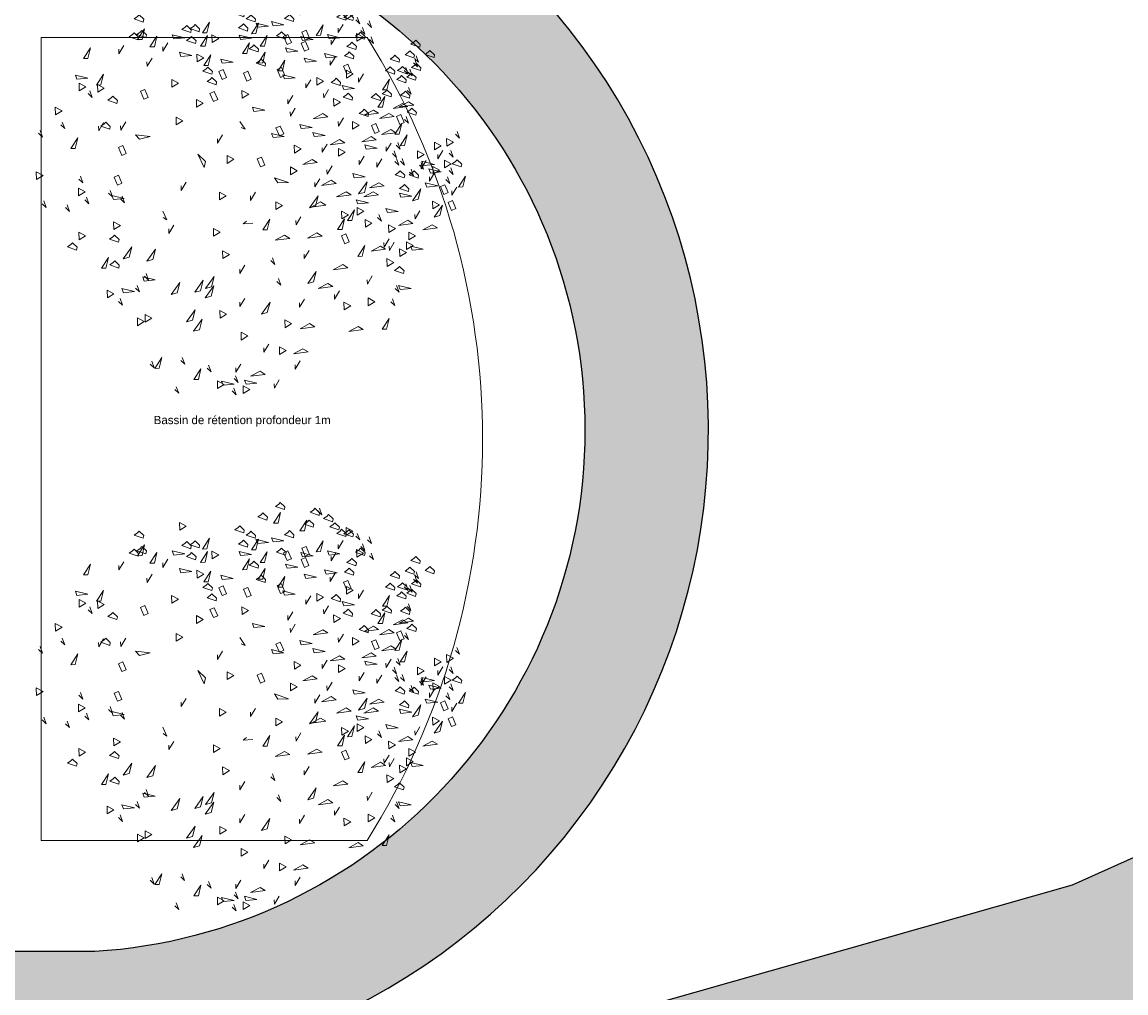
# Model space of a CAD drawing. Header units: centimetres. Extents: x 100159 to 225226, y -81380 to -23241.
# Tile 238 of 256: x 202751 to 205423, y -51809 to -49458. Entities that reach past the tile are written whole.
import ezdxf

# ---------------------------------------------------------------- set-up
doc = ezdxf.new("R2010")
doc.units = ezdxf.units.CM
doc.layers.get('0').update_dxf_attribs({"lineweight": 5})
doc.layers.add('10', color=252, linetype='Continuous', lineweight=5)
doc.layers.add('24', color=7, linetype='Continuous', lineweight=15, true_color=0x99ad58)
doc.layers.add('DDL- PAYSAGE HACHURES', color=7, linetype='Continuous', lineweight=15, true_color=0x99ad58)
for name, color, linetype in [('36', 7, 'Continuous'), ('A-Mar-P-TR-Revêtement sportif', 7, 'Continuous'), ('A-Mar-P-TX-légende', 7, 'Continuous')]:
    doc.layers.add(name, color=color, linetype=linetype)
doc.layers.add('A-Mar-P-TR-esv-massifs', color=7, linetype='Continuous', true_color=0x99ad58)
doc.styles.get("Standard").update_dxf_attribs({"font": 'arial.ttf'})

# ---------------------------------------------------------------- blocks, each defined once
blk = doc.blocks.new('Z$W@#1095')
for points in [[(3.306568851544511, 7.711600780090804), (3.214246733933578, 7.615600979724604), (3.24525339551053, 7.715110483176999)], [(3.632965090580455, 7.407151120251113), (3.540642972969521, 7.311151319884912), (3.571649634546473, 7.410660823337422)], [(4.395562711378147, 7.200721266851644), (4.303240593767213, 7.104721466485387), (4.334247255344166, 7.204230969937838)], [(2.136917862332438, 7.06232710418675), (2.044595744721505, 6.966327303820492), (2.075602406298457, 7.065836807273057)], [(5.340785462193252, 7.057835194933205), (5.266807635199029, 7.019026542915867), (5.447745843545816, 7.003886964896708)], [(3.864308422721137, 6.754960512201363), (3.790330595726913, 6.716151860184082), (3.971268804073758, 6.701012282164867)], [(2.267945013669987, 6.631603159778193), (2.175622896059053, 6.535603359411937), (2.206629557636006, 6.635112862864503)], [(2.863155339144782, 6.645836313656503), (2.770833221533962, 6.549836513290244), (2.801839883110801, 6.649346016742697)], [(2.560535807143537, 6.368878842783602), (2.468213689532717, 6.272879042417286), (2.499220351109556, 6.372388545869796)], [(4.058503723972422, 6.385151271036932), (3.984525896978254, 6.346342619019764), (4.165464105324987, 6.331203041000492)], [(5.364832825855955, 6.472984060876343), (5.290854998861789, 6.434175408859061), (5.471793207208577, 6.419035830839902)], [(5.753835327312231, 6.331152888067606), (5.679857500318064, 6.292344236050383), (5.860795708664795, 6.277204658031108)], [(2.873643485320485, 6.021782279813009), (2.781321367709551, 5.925782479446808), (2.812328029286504, 6.025291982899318)], [(2.873878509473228, 5.772175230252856), (2.781556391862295, 5.676175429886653), (2.812563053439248, 5.77568493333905)], [(1.118818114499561, 4.946607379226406), (1.026495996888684, 4.850607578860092), (1.05750265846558, 4.950117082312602)], [(2.856989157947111, 4.896197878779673), (2.846021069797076, 4.813381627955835), (2.96275335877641, 4.952455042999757)], [(3.540668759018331, 4.855671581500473), (3.466690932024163, 4.816862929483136), (3.647629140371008, 4.801723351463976)], [(1.485080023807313, 4.770098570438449), (1.392757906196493, 4.674098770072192), (1.423764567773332, 4.7736082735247)], [(1.764147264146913, 4.714334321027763), (1.671825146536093, 4.618334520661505), (1.702831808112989, 4.717844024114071)], [(2.709032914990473, 4.702406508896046), (2.635055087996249, 4.663597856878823), (2.815993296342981, 4.648458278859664)], [(4.647567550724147, 4.634487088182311), (4.573589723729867, 4.59567843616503), (4.754527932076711, 4.580538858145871)], [(5.037269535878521, 4.323028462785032), (5.042678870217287, 4.23966438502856), (5.130017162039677, 4.398849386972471)], [(7.994545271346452, 4.129813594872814), (7.902223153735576, 4.033813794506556), (7.933229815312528, 4.133323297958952)], [(0.3200936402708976, 3.885433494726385), (0.2277715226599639, 3.789433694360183), (0.2587781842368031, 3.888943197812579)], [(5.904276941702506, 3.768644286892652), (5.830299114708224, 3.729835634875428), (6.011237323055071, 3.714696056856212)], [(3.951873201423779, 3.593446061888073), (3.877895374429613, 3.554637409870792), (4.058833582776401, 3.539497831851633)], [(5.714092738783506, 3.621705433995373), (5.640114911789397, 3.582896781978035), (5.821053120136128, 3.567757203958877)], [(6.325028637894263, 3.596300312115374), (6.251050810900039, 3.55749166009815), (6.431989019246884, 3.542352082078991)], [(0.6360000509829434, 3.397102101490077), (0.5436779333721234, 3.301102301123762), (0.5746845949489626, 3.400611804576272)], [(3.490179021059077, 3.445071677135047), (3.415956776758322, 3.483410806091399), (3.507337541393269, 3.326511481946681)], [(6.915005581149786, 3.371226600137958), (6.841027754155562, 3.332417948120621), (7.021965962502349, 3.317278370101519)], [(7.273181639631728, 3.527679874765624), (7.199203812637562, 3.488871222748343), (7.380142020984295, 3.473731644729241)], [(7.535187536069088, 3.507899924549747), (7.461209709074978, 3.46909127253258), (7.642147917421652, 3.453951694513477)], [(0.09232211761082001, 3.25459216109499), (0, 3.158592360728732), (0.0310066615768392, 3.258101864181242)], [(2.621195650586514, 3.162661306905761), (2.547217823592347, 3.123852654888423), (2.728156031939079, 3.108713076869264)], [(6.307769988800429, 3.209899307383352), (6.233792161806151, 3.171090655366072), (6.414730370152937, 3.155951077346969)], [(7.884277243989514, 3.275208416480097), (7.791955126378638, 3.179208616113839), (7.822961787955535, 3.278718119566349)], [(7.751156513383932, 3.098346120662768), (7.658834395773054, 3.00234632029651), (7.689841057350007, 3.101855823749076)], [(7.921814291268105, 3.045170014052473), (7.829492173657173, 2.949170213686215), (7.860498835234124, 3.048679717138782)], [(0.7262285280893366, 2.8855156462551), (0.6339064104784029, 2.7895158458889), (0.664913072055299, 2.889025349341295)], [(2.059889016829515, 2.883923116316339), (1.985911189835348, 2.845114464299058), (2.16684939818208, 2.829974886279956)], [(5.369484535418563, 2.780566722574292), (5.295506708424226, 2.741758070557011), (5.476444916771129, 2.726618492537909)], [(5.949904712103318, 2.723430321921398), (5.875926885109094, 2.684621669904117), (6.056865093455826, 2.669482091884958)], [(6.865075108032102, 2.747566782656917), (6.791097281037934, 2.708758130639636), (6.972035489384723, 2.693618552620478)], [(7.666062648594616, 2.875327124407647), (7.573740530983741, 2.779327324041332), (7.604747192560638, 2.878836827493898)], [(3.087413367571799, 2.702514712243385), (2.995091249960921, 2.606514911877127), (3.026097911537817, 2.706024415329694)], [(3.915199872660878, 2.615116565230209), (3.841222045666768, 2.576307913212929), (4.022160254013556, 2.561168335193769)], [(4.718786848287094, 2.612162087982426), (4.644809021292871, 2.573353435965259), (4.825747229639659, 2.558213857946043)], [(5.038434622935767, 2.512561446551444), (4.9644567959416, 2.47375279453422), (5.145395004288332, 2.458613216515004)], [(0.7736884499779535, 2.338376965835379), (0.6813663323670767, 2.242377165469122), (0.7123729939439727, 2.341886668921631)], [(0.9103454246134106, 2.401201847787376), (0.8363675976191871, 2.362393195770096), (1.017305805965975, 2.347253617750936)], [(2.784793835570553, 2.425557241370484), (2.692471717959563, 2.329557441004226), (2.723478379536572, 2.429066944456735)], [(0.5489434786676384, 2.268043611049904), (0.4566213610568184, 2.172043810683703), (0.4876280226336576, 2.271553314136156)], [(1.483790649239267, 2.094295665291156), (1.409812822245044, 2.055487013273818), (1.590751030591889, 2.040347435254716)], [(3.412768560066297, 2.19431350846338), (3.338790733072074, 2.155504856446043), (3.519728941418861, 2.140365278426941)], [(5.471209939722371, 2.0477918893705), (5.397232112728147, 2.008983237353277), (5.578170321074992, 1.993843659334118)], [(7.433163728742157, 2.02774141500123), (7.340841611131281, 1.931741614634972), (7.371848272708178, 2.031251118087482)], [(7.439459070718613, 1.947800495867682), (7.347136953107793, 1.851800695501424), (7.378143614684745, 1.951310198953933)], [(7.637626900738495, 1.932839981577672), (7.545304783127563, 1.836840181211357), (7.576311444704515, 1.936349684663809)], [(7.722022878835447, 1.953330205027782), (7.629700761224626, 1.857330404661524), (7.660707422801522, 1.956839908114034)], [(2.547227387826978, 1.866033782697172), (2.473249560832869, 1.827225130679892), (2.654187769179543, 1.812085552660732)], [(5.577247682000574, 1.726072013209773), (5.503269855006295, 1.687263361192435), (5.68420806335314, 1.672123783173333)], [(5.9203212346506, 1.701651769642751), (5.846343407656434, 1.66284311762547), (6.027281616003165, 1.647703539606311)], [(7.117029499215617, 1.814329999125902), (7.024707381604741, 1.718330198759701), (7.055714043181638, 1.817839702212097)], [(0.9637899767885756, 1.617107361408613), (0.8898121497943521, 1.57829870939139), (1.07075035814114, 1.563159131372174)], [(5.921264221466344, 1.531898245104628), (5.828942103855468, 1.435898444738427), (5.859948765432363, 1.535407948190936)], [(6.095418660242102, 1.540016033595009), (6.003096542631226, 1.444016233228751), (6.034103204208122, 1.543525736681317)], [(6.602727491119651, 1.615879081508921), (6.510405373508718, 1.519879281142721), (6.54141203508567, 1.619388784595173)], [(1.459752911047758, 1.421327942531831), (1.385775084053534, 1.382519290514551), (1.566713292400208, 1.367379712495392)], [(2.981236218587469, 1.339020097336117), (2.907258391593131, 1.300211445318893), (3.088196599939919, 1.285071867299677)], [(4.711277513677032, 1.253897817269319), (4.618955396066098, 1.157898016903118), (4.649962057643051, 1.257407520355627)], [(5.810291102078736, 1.426114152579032), (5.717968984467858, 1.330114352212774), (5.748975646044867, 1.42962385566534)], [(5.859250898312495, 1.332879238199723), (5.766928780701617, 1.236879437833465), (5.797935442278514, 1.336388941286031)], [(5.751076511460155, 1.085860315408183), (5.658754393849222, 0.9898605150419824), (5.689761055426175, 1.089370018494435)], [(3.5067921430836, 0.9072003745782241), (3.43281431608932, 0.8683917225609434), (3.613752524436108, 0.8532521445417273)], [(4.278629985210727, 0.934758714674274), (4.20465215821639, 0.8959500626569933), (4.385590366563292, 0.8808104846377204)], [(5.916319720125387, 0.9605810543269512), (5.842341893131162, 0.9217724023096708), (6.023280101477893, 0.9066328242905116)], [(5.951110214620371, 0.9767432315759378), (5.858788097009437, 0.8807434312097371), (5.88979475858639, 0.9802529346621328)], [(4.262294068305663, 0.8161292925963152), (4.18831624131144, 0.7773206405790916), (4.369254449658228, 0.7621810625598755)], [(5.013172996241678, 0.6440189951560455), (4.939195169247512, 0.6052103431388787), (5.120133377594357, 0.5900707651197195)], [(5.777920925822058, 0.7150263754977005), (5.703943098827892, 0.6762177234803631), (5.88488130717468, 0.661078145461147)], [(6.22548803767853, 0.7611460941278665), (6.151510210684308, 0.7223374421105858), (6.332448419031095, 0.7071978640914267)], [(6.777822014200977, 0.6255688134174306), (6.685499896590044, 0.5295690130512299), (6.71650655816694, 0.6290785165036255)], [(6.108016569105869, 0.4287843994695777), (6.015694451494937, 0.33278459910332), (6.04670111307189, 0.4322941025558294)], [(6.402003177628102, 0.5711175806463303), (6.309681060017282, 0.4751177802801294), (6.340687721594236, 0.5746272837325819)], [(3.392229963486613, 0.3181352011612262), (3.299907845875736, 0.2221354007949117), (3.330914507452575, 0.321644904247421)], [(3.655209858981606, 0.3609588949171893), (3.562887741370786, 0.2649590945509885), (3.593894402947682, 0.364468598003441)], [(5.725523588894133, 0.2158547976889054), (5.65154576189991, 0.177046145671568), (5.832483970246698, 0.1619065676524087)], [(5.929432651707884, 0.4064509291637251), (5.837110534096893, 0.3104511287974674), (5.868117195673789, 0.4099606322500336)]]:
    blk.add_lwpolyline(points)
for points in [[(3.819475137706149, 7.504994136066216), (3.825318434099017, 7.650796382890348), (3.696128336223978, 7.582955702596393)], [(4.541218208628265, 7.578980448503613), (4.483480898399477, 7.517629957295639), (4.593046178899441, 7.342099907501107)], [(4.8874820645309, 7.577700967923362), (4.926649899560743, 7.503113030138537), (5.128314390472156, 7.549446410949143)], [(2.565891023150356, 7.287366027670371), (2.571734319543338, 7.433168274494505), (2.442544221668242, 7.365327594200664)], [(4.426569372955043, 7.300230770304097), (4.432412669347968, 7.446033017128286), (4.303222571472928, 7.378192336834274)], [(4.560160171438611, 6.977879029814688), (4.566003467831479, 7.123681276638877), (4.436813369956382, 7.055840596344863)], [(4.547569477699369, 7.137760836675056), (4.586737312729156, 7.063172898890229), (4.788401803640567, 7.109506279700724)], [(3.253884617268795, 7.041798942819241), (3.293052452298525, 6.967211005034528), (3.494716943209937, 7.013544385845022)], [(5.638892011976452, 6.984860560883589), (5.661274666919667, 6.806331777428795), (5.712798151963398, 6.821469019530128), (5.748234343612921, 6.935194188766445), (5.705569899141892, 6.94848821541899)], [(5.986267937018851, 7.048174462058), (6.008650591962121, 6.869645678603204), (6.060174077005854, 6.884782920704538), (6.095610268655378, 6.998508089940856), (6.052945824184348, 7.011802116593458)], [(3.886858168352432, 6.719800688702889), (3.90924082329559, 6.541271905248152), (3.960764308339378, 6.55640914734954), (3.996200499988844, 6.670134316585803), (3.953536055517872, 6.683428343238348)], [(4.384374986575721, 6.814310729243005), (4.406757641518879, 6.635781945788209), (4.458281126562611, 6.650919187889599), (4.493717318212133, 6.76464435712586), (4.451052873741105, 6.777938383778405)], [(5.665704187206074, 6.820547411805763), (5.704872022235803, 6.745959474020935), (5.906536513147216, 6.792292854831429)], [(5.744737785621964, 6.873900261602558), (5.767120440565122, 6.695371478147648), (5.81864392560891, 6.710508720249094), (5.854080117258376, 6.824233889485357), (5.811415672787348, 6.837527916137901)], [(2.641209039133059, 6.434268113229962), (2.647052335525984, 6.580070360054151), (2.517862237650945, 6.512229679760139)], [(5.642858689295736, 6.546940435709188), (5.682026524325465, 6.472352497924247), (5.883691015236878, 6.518685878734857)], [(1.555725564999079, 6.272227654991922), (1.578108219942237, 6.093698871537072), (1.629631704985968, 6.10883611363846), (1.665067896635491, 6.222561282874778), (1.622403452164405, 6.235855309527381)], [(4.702213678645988, 6.214232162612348), (4.808659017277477, 6.338802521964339), (4.87657857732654, 6.280765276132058), (4.770133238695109, 6.156194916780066)], [(6.037044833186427, 6.270711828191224), (5.979307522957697, 6.209361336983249), (6.088872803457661, 6.033831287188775)], [(6.577047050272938, 6.240256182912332), (6.582890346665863, 6.386058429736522), (6.45370024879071, 6.31821774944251)], [(1.894477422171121, 6.057503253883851), (1.900320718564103, 6.20330550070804), (1.77113062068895, 6.135464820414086)], [(3.025716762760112, 5.941231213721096), (3.132162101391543, 6.065801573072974), (3.200081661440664, 6.00776432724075), (3.093636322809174, 5.883193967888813)], [(3.564032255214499, 6.116603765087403), (3.670477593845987, 6.241174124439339), (3.738397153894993, 6.183136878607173), (3.631951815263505, 6.058566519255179)], [(6.206590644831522, 6.152942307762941), (6.228973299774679, 5.97441352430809), (6.280496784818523, 5.989550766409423), (6.315932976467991, 6.10327593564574), (6.273268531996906, 6.116569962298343)], [(2.8020172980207, 5.953081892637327), (2.744279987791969, 5.891731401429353), (2.853845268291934, 5.716201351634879)], [(4.02652006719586, 6.058042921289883), (3.988761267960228, 5.949603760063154), (4.121239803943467, 5.796124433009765)], [(5.26775491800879, 5.761457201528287), (5.273598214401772, 5.907259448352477), (5.144408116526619, 5.839418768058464)], [(5.797380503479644, 6.002281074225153), (5.739643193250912, 5.940930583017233), (5.849208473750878, 5.765400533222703)], [(6.059248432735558, 5.980511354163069), (6.081631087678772, 5.801982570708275), (6.133154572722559, 5.817119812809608), (6.168590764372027, 5.930844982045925), (6.125926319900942, 5.944139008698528)], [(6.289355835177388, 6.017982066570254), (6.311738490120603, 5.83945328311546), (6.363261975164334, 5.854590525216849), (6.398698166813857, 5.968315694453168), (6.356033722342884, 5.981609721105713)], [(2.361457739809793, 5.553289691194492), (2.367301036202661, 5.699091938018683), (2.238110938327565, 5.631251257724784)], [(5.907711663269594, 5.544257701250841), (5.913554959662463, 5.690059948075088), (5.784364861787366, 5.622219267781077)], [(6.079067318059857, 5.693610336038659), (6.118235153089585, 5.619022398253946), (6.31989964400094, 5.665355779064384)], [(6.322463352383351, 5.773727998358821), (6.361631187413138, 5.699140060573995), (6.563295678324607, 5.745473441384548)], [(1.47646419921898, 5.517131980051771), (1.515632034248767, 5.442544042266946), (1.717296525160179, 5.488877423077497)], [(2.03972604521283, 5.622347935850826), (2.062108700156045, 5.443819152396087), (2.113632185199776, 5.458956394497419), (2.149068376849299, 5.572681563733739), (2.10640393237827, 5.585975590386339)], [(4.661272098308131, 5.3694177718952), (4.667115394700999, 5.515220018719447), (4.53792529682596, 5.447379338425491)], [(5.674107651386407, 5.445493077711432), (5.696490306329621, 5.266964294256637), (5.748013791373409, 5.282101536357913), (5.783449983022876, 5.395826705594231), (5.74078553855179, 5.409120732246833)], [(5.777154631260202, 5.475767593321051), (5.816322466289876, 5.401179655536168), (6.017986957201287, 5.447513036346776)], [(6.361866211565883, 5.449533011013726), (6.367709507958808, 5.595335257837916), (6.238519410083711, 5.527494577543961)], [(1.148891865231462, 5.093195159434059), (1.15473516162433, 5.23899740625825), (1.025545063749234, 5.171156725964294)], [(1.604442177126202, 5.40352798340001), (1.626824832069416, 5.224999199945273), (1.678348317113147, 5.240136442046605), (1.713784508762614, 5.353861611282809), (1.671120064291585, 5.367155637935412)], [(1.820367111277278, 5.226749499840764), (1.896811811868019, 5.141069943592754), (2.095319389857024, 5.182315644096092)], [(5.13312986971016, 5.173970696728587), (5.138973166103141, 5.319772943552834), (5.009783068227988, 5.251932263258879)], [(5.53119494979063, 5.287277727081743), (5.553577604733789, 5.108748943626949), (5.605101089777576, 5.123886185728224), (5.640537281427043, 5.237611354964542), (5.597872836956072, 5.250905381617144)], [(6.029125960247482, 5.243852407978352), (5.971388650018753, 5.182501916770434), (6.080953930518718, 5.006971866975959)], [(6.919067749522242, 5.385082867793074), (6.941450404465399, 5.206554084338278), (6.99297388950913, 5.221691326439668), (7.028410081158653, 5.335416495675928), (6.985745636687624, 5.348710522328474)], [(5.248932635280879, 5.01455037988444), (5.355377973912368, 5.139120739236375), (5.423297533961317, 5.081083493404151), (5.316852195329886, 4.956513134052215)], [(5.695858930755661, 5.046844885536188), (5.802304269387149, 5.171415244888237), (5.870223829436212, 5.113377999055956), (5.763778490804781, 4.988807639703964)], [(6.587260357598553, 5.132324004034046), (6.529523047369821, 5.070973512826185), (6.639088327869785, 4.89544346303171)], [(6.705980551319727, 5.201945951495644), (6.728363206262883, 5.023417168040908), (6.779886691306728, 5.038554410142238), (6.815322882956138, 5.152279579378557), (6.772658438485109, 5.165573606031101)], [(6.923732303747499, 5.149691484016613), (6.946114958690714, 4.971162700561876), (6.997638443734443, 4.986299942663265), (7.033074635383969, 5.100025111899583), (6.990410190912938, 5.113319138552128)], [(7.32985996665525, 5.101123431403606), (7.352242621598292, 4.922594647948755), (7.403766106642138, 4.937731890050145), (7.439202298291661, 5.051457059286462), (7.396537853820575, 5.064751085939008)], [(1.303876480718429, 5.000671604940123), (1.246139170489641, 4.939321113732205), (1.355704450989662, 4.763791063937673)], [(4.048451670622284, 4.616655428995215), (4.160336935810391, 4.64247143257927), (4.219645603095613, 4.836350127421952)], [(6.306383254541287, 4.920966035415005), (6.345551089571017, 4.846378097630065), (6.54721558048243, 4.892711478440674)], [(6.439739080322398, 4.848221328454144), (6.462121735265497, 4.66969254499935), (6.513645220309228, 4.684829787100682), (6.549081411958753, 4.798554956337), (6.506416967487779, 4.811848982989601)], [(6.716007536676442, 4.933691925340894), (6.755175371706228, 4.859103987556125), (6.956839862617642, 4.905437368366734)], [(6.934871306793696, 4.946030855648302), (6.877133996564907, 4.884680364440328), (6.986699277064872, 4.709150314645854)], [(7.654390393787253, 4.890830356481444), (7.676773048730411, 4.71230157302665), (7.728296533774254, 4.727438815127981), (7.763732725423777, 4.841163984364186), (7.721068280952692, 4.854458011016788)], [(1.676433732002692, 4.744221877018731), (1.618696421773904, 4.682871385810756), (1.728261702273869, 4.507341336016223)], [(1.978190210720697, 4.806413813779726), (2.054634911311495, 4.720734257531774), (2.253142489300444, 4.761979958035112)], [(5.666130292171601, 4.475292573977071), (5.671973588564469, 4.62109482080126), (5.54278349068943, 4.553254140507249)], [(5.873979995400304, 4.617042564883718), (5.980425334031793, 4.741612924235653), (6.048344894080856, 4.683575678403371), (5.941899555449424, 4.559005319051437)], [(6.256027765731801, 4.609143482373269), (6.278410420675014, 4.430614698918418), (6.329933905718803, 4.445751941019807), (6.365370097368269, 4.559477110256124), (6.322705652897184, 4.57277113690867)], [(6.574960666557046, 4.681320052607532), (6.614128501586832, 4.606732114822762), (6.815792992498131, 4.653065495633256)], [(7.090609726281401, 4.694757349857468), (7.032872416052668, 4.633406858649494), (7.142437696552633, 4.457876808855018)], [(7.355041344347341, 4.781359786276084), (7.394209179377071, 4.706771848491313), (7.595873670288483, 4.753105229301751)], [(0.927936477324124, 4.345458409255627), (0.9337797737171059, 4.491260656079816), (0.804589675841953, 4.423419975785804)], [(1.052433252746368, 4.24428240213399), (1.058276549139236, 4.390084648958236), (0.9290864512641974, 4.322243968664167)], [(6.275611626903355, 4.57184951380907), (6.314779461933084, 4.497261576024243), (6.516443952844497, 4.543594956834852)], [(6.889699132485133, 4.489673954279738), (6.912081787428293, 4.311145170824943), (6.963605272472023, 4.326282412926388), (6.999041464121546, 4.440007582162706), (6.956377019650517, 4.453301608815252)], [(7.252229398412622, 4.501478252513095), (7.274612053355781, 4.322949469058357), (7.326135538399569, 4.338086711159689), (7.361571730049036, 4.451811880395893), (7.318907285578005, 4.465105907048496)], [(4.43616755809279, 4.180690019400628), (4.442010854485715, 4.326492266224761), (4.312820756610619, 4.258651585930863)], [(5.476267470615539, 4.302574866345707), (5.418530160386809, 4.241224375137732), (5.528095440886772, 4.065694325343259)], [(6.219262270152, 4.07277017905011), (6.325707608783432, 4.197340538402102), (6.393627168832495, 4.139303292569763), (6.287181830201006, 4.014732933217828)], [(6.760489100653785, 4.236170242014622), (6.702751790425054, 4.174819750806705), (6.812317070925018, 3.99928970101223)], [(6.833114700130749, 4.240201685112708), (6.939560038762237, 4.3647720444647), (7.007479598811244, 4.306734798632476), (6.901034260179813, 4.182164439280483)], [(7.445269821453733, 4.269773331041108), (7.484437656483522, 4.195185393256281), (7.686102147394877, 4.241518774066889)], [(7.59634373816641, 4.253891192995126), (7.618726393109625, 4.075362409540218), (7.670249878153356, 4.09049965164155), (7.705686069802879, 4.204224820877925), (7.663021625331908, 4.217518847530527)], [(7.846035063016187, 4.254067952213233), (7.868417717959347, 4.075539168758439), (7.919941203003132, 4.090676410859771), (7.955377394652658, 4.204401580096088), (7.912712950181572, 4.217695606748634)], [(1.618168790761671, 4.114417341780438), (1.694613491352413, 4.028737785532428), (1.893121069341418, 4.06998348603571)], [(3.752251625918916, 4.00645023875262), (3.75809492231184, 4.152252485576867), (3.628904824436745, 4.084411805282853)], [(6.283489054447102, 4.057287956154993), (6.225751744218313, 3.995937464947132), (6.335317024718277, 3.820407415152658)], [(6.307088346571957, 4.172144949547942), (6.34625618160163, 4.097557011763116), (6.547920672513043, 4.143890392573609)], [(6.863658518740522, 3.88757542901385), (6.970103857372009, 4.012145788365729), (7.038023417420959, 3.954108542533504), (6.931578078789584, 3.829538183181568)], [(7.084086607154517, 4.072955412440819), (7.026349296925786, 4.011604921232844), (7.135914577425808, 3.836074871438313)], [(7.059960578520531, 3.966771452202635), (7.166405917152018, 4.091341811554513), (7.234325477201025, 4.033304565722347), (7.127880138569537, 3.908734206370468)], [(7.851632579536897, 3.97159827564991), (7.874015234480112, 3.793069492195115), (7.925538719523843, 3.808206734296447), (7.960974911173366, 3.921931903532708), (7.918310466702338, 3.93522593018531)], [(0.2233419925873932, 3.775218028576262), (0.2625098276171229, 3.700630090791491), (0.464174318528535, 3.746963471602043)], [(3.083533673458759, 3.803265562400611), (3.089376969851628, 3.949067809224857), (2.960186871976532, 3.881227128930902)], [(4.531342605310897, 3.662965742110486), (4.637787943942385, 3.787536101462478), (4.705707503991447, 3.729498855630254), (4.599262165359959, 3.604928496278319)], [(6.744871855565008, 3.835544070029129), (6.68713454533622, 3.774193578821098), (6.796699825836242, 3.598663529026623)], [(7.227988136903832, 3.822813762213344), (7.267155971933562, 3.748225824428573), (7.468820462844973, 3.794559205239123)], [(7.765605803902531, 3.795657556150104), (7.787988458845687, 3.617128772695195), (7.839511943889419, 3.632266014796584), (7.874948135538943, 3.745991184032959), (7.832283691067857, 3.759285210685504)], [(1.279106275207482, 3.622089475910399), (1.355550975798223, 3.536409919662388), (1.554058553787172, 3.577655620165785)], [(1.849969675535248, 3.732890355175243), (1.92641437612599, 3.647210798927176), (2.124921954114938, 3.688456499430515)], [(2.00871551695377, 3.580326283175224), (2.085160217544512, 3.494646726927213), (2.283667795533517, 3.535892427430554)], [(2.783183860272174, 3.461090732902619), (2.789027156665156, 3.606892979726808), (2.65983705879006, 3.539052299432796)], [(5.191703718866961, 3.758052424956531), (5.133966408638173, 3.696701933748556), (5.24353168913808, 3.521171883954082)], [(5.215604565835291, 3.605711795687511), (5.32204990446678, 3.730282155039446), (5.389969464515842, 3.672244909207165), (5.283524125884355, 3.54767454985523)], [(7.337744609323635, 3.635212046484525), (7.280007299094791, 3.57386155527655), (7.389572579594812, 3.398331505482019)], [(7.712451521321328, 3.625069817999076), (7.734834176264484, 3.446541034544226), (7.786357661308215, 3.461678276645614), (7.821793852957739, 3.575403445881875), (7.77912940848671, 3.58869747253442)], [(1.177079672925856, 3.427061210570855), (1.253524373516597, 3.341381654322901), (1.452031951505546, 3.382627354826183)], [(1.841957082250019, 3.508567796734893), (1.91840178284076, 3.422888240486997), (2.116909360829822, 3.464133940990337)], [(5.581281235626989, 3.355936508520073), (5.523543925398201, 3.294586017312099), (5.633109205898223, 3.119055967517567)], [(6.515382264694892, 3.314935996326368), (6.52122556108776, 3.460738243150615), (6.392035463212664, 3.392897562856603)], [(6.991301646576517, 3.52481985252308), (6.933564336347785, 3.463469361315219), (7.04312961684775, 3.287939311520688)], [(7.882411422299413, 3.369364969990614), (7.888254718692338, 3.515167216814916), (7.759064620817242, 3.447326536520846)], [(7.766773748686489, 3.498972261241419), (7.789156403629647, 3.320443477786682), (7.840679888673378, 3.3355807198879), (7.876116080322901, 3.449305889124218), (7.833451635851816, 3.46259991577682)], [(1.746449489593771, 3.00944364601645), (1.752292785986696, 3.155245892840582), (1.623102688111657, 3.087405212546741)], [(4.464139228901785, 3.336911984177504), (4.403519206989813, 3.239392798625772), (4.499115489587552, 3.060597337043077)], [(4.773752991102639, 3.010302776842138), (4.779596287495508, 3.156105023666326), (4.650406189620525, 3.088264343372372)], [(5.173608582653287, 3.127800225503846), (5.179451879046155, 3.273602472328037), (5.050261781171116, 3.205761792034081)], [(5.945871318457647, 2.940726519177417), (5.956324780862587, 3.055074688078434), (5.790702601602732, 3.172018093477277)], [(6.557719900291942, 3.173893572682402), (6.580102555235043, 2.995364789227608), (6.631626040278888, 3.010502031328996), (6.667062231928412, 3.124227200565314), (6.624397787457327, 3.13752122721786)], [(7.118418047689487, 3.17073734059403), (7.140800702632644, 2.992208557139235), (7.192324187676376, 3.007345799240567), (7.2277603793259, 3.121070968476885), (7.185095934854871, 3.134364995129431)], [(7.301431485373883, 3.207286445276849), (7.323814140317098, 3.028757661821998), (7.375337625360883, 3.04389490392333), (7.410773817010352, 3.157620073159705), (7.368109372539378, 3.170914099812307)], [(7.597518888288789, 3.005856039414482), (7.603362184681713, 3.151658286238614), (7.474172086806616, 3.083817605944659)], [(7.547626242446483, 3.146169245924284), (7.570008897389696, 2.967640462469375), (7.621532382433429, 2.982777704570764), (7.656968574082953, 3.096502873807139), (7.614304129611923, 3.109796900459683)], [(0.3608994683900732, 3.014946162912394), (0.4000673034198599, 2.940358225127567), (0.6017317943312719, 2.986691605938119)], [(3.478142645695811, 3.09847734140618), (3.517310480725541, 3.023889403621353), (3.718974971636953, 3.070222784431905)], [(4.057997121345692, 2.967029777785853), (4.06384041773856, 3.112832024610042), (3.934650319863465, 3.044991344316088)], [(5.077863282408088, 2.736935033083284), (5.088316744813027, 2.851283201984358), (4.922694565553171, 2.968226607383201)], [(5.554006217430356, 3.068113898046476), (5.496268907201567, 3.006763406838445), (5.605834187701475, 2.831233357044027)], [(6.297894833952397, 2.850105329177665), (6.303738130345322, 2.995907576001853), (6.17454803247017, 2.9280668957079)], [(6.597301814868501, 2.961370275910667), (6.539564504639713, 2.900019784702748), (6.649129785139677, 2.724489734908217)], [(6.88411609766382, 2.86944396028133), (6.889959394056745, 3.015246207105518), (6.760769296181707, 2.947405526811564)], [(6.829860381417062, 2.977950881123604), (6.936305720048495, 3.102521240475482), (7.004225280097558, 3.044483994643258), (6.897779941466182, 2.919913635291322)], [(3.561313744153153, 2.570266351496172), (3.571767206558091, 2.684614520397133), (3.406145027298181, 2.801557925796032)], [(6.40874689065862, 2.846012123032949), (6.431129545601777, 2.667483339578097), (6.482653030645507, 2.682620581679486), (6.518089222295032, 2.796345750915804), (6.475424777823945, 2.809639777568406)], [(0.5309903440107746, 2.460788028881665), (0.5368336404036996, 2.606590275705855), (0.4076435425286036, 2.5387495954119)], [(0.566011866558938, 2.53250235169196), (0.5082745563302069, 2.471151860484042), (0.6178398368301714, 2.295621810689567)], [(1.552481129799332, 2.464657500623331), (1.558324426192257, 2.610459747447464), (1.429134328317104, 2.542619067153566)], [(5.644414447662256, 2.436680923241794), (5.654867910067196, 2.551029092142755), (5.489245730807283, 2.667972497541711)], [(2.038007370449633, 2.416482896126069), (2.114452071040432, 2.330803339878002), (2.312959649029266, 2.372049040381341)], [(4.247793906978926, 2.490861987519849), (4.324238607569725, 2.405182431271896), (4.522746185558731, 2.446428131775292)], [(4.427476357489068, 2.238514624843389), (4.437929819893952, 2.352862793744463), (4.272307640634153, 2.469806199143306)], [(4.882133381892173, 2.241185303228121), (4.892586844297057, 2.355533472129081), (4.726964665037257, 2.472476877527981)], [(5.488768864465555, 2.351745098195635), (5.494612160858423, 2.497547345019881), (5.365422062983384, 2.42970666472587)], [(6.066655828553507, 2.341141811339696), (6.072499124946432, 2.486944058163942), (5.943309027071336, 2.41910337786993)], [(6.266069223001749, 2.43818975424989), (6.288451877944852, 2.259660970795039), (6.339975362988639, 2.274798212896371), (6.375411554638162, 2.388523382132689), (6.332747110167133, 2.401817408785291)], [(6.429509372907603, 2.109569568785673), (6.439962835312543, 2.22391773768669), (6.274340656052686, 2.340861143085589)], [(6.63489483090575, 2.370053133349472), (6.657277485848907, 2.191524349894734), (6.708800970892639, 2.206661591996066), (6.744237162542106, 2.320386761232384), (6.701572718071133, 2.333680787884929)], [(7.205384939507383, 2.348249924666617), (7.227767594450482, 2.169721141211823), (7.279291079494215, 2.184858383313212), (7.314727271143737, 2.29858355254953), (7.272062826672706, 2.311877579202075)], [(7.445284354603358, 2.367073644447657), (7.467667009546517, 2.188544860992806), (7.519190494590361, 2.203682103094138), (7.554626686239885, 2.317407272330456), (7.511962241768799, 2.330701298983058)], [(0.6629503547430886, 1.982985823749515), (0.6687936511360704, 2.128788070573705), (0.5396035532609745, 2.060947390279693)], [(0.7750354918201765, 2.153363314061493), (0.7172981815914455, 2.092012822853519), (0.8268634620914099, 1.916482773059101)], [(3.870792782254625, 2.040815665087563), (3.881246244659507, 2.155163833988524), (3.715624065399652, 2.272107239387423)], [(4.81432277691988, 1.891155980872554), (4.824776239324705, 2.005504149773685), (4.659154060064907, 2.12244755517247)], [(5.959749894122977, 1.926025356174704), (5.970203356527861, 2.040373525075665), (5.804581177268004, 2.157316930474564)], [(6.057713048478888, 2.002070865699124), (6.164158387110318, 2.126641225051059), (6.232077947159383, 2.068603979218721), (6.125632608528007, 1.9440336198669)], [(6.525787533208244, 2.170112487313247), (6.564955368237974, 2.095524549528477), (6.766619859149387, 2.141857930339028)], [(6.788767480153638, 2.212936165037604), (6.811150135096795, 2.034407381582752), (6.862673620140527, 2.049544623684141), (6.89810981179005, 2.163269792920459), (6.85544536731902, 2.176563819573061)], [(6.858941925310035, 2.237857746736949), (6.898109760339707, 2.163269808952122), (7.099774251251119, 2.209603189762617)], [(7.313096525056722, 2.143133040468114), (7.335479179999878, 1.96460425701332), (7.38700266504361, 1.979741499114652), (7.422438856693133, 2.09346666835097), (7.379774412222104, 2.106760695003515)], [(7.642754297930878, 2.149584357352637), (7.665136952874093, 1.971055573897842), (7.71666043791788, 1.986192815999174), (7.752096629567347, 2.099917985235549), (7.709432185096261, 2.113212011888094)], [(7.873794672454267, 2.139976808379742), (7.896177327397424, 1.961448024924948), (7.947700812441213, 1.976585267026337), (7.983137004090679, 2.090310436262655), (7.940472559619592, 2.1036044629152)], [(1.046680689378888, 1.848558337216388), (1.057134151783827, 1.962906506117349), (0.8915119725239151, 2.079849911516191)], [(2.12818146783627, 1.825300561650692), (2.134024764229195, 1.971102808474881), (2.004834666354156, 1.90326212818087)], [(2.945475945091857, 1.886281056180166), (3.021920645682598, 1.800601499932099), (3.22042822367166, 1.841847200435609)], [(4.451324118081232, 1.771582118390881), (4.457167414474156, 1.917384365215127), (4.327977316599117, 1.849543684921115)], [(5.187986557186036, 2.043665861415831), (5.130249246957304, 1.982315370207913), (5.239814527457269, 1.806785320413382)], [(5.776194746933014, 2.078725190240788), (5.718457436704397, 2.01737469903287), (5.828022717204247, 1.841844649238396)], [(6.245492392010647, 1.651410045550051), (6.255945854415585, 1.765758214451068), (6.090323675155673, 1.88270161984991)], [(6.503797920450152, 1.818362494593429), (6.514251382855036, 1.932710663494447), (6.348629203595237, 2.049654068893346)], [(6.787073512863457, 1.668235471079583), (6.797526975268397, 1.7825836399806), (6.631904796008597, 1.899527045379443)], [(6.922358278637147, 1.890584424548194), (6.944740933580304, 1.712055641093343), (6.996264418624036, 1.727192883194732), (7.03170061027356, 1.84091805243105), (6.989036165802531, 1.854212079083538)], [(7.154096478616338, 2.083505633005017), (7.176479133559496, 1.904976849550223), (7.22800261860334, 1.920114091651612), (7.26343881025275, 2.033839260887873), (7.220774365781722, 2.047133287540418)], [(7.2795261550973, 1.935251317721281), (7.301908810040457, 1.75672253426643), (7.353432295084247, 1.771859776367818), (7.388868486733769, 1.885584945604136), (7.346204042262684, 1.898878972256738)], [(7.482123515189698, 1.934506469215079), (7.504506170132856, 1.755977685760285), (7.556029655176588, 1.771114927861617), (7.59146584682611, 1.884840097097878), (7.548801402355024, 1.89813412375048)], [(1.626281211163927, 1.691181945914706), (1.632124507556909, 1.836984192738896), (1.50293440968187, 1.769143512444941)], [(3.931726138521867, 1.588403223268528), (4.038171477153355, 1.71297358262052), (4.106091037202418, 1.654936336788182), (3.999645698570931, 1.530365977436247)], [(4.11094142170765, 1.830856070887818), (4.150109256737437, 1.756268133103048), (4.351773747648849, 1.802601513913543)], [(4.348277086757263, 1.741307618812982), (4.387444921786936, 1.666719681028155), (4.589109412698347, 1.713053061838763)], [(4.644364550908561, 1.539877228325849), (4.650207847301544, 1.685679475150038), (4.521017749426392, 1.617838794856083)], [(4.774167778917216, 1.767117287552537), (4.716430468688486, 1.705766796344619), (4.82599574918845, 1.530236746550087)], [(4.891100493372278, 1.774912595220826), (4.967545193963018, 1.689233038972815), (5.166052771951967, 1.730478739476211)], [(6.417914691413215, 1.655895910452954), (6.524360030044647, 1.78046626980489), (6.592279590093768, 1.722429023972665), (6.485834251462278, 1.597858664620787)], [(6.863518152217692, 1.582555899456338), (6.873971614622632, 1.696904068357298), (6.708349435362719, 1.81384747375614)], [(7.819009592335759, 1.813938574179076), (7.841392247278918, 1.635409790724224), (7.892915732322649, 1.6505470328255), (7.928351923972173, 1.764272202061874), (7.885687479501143, 1.777566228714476)], [(1.786157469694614, 1.308842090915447), (1.796610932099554, 1.423190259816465), (1.630988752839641, 1.540133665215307)], [(2.270096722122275, 1.40548823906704), (2.280550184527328, 1.519836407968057), (2.114928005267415, 1.636779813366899)], [(3.104199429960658, 1.434265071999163), (3.114652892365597, 1.548613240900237), (2.949030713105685, 1.66555664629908)], [(3.548376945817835, 1.337101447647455), (3.558830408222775, 1.451449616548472), (3.393208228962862, 1.568393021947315)], [(5.041500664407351, 1.428589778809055), (5.051954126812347, 1.542937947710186), (4.886331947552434, 1.659881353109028)], [(5.241241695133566, 1.40759133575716), (5.251695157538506, 1.521939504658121), (5.086072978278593, 1.63888291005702)], [(6.059049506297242, 1.473369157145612), (6.098217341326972, 1.398781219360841), (6.299881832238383, 1.445114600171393)], [(6.21082129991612, 1.660015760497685), (6.249989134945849, 1.585427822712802), (6.451653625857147, 1.631761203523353)], [(6.687123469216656, 1.636369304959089), (6.709506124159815, 1.457840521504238), (6.761029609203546, 1.472977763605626), (6.79646580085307, 1.586702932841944), (6.753801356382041, 1.599996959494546)], [(3.825351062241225, 1.264818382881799), (3.864518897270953, 1.190230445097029), (4.066183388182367, 1.23656382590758)], [(4.507747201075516, 1.301720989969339), (4.513590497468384, 1.447523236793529), (4.384400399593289, 1.379682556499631)], [(5.525163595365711, 1.312212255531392), (5.547546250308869, 1.133683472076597), (5.599069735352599, 1.148820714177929), (5.634505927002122, 1.262545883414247), (5.591841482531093, 1.275839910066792)], [(2.927506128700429, 0.9710092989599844), (2.933349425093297, 1.11681154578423), (2.804159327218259, 1.048970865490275)], [(4.180893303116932, 0.8513334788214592), (4.191346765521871, 0.9656816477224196), (4.025724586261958, 1.082625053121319)], [(4.875121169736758, 1.189805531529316), (4.817383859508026, 1.128455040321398), (4.926949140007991, 0.952924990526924)], [(5.249309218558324, 1.088806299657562), (5.191571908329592, 1.027455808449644), (5.301137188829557, 0.8519257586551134)], [(5.326297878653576, 1.124643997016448), (5.348680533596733, 0.9461152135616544), (5.400204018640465, 0.9612524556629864), (5.435640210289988, 1.074977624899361), (5.392975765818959, 1.088271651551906)], [(5.638237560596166, 1.074232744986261), (5.660620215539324, 0.895703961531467), (5.712143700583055, 0.9108412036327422), (5.747579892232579, 1.02456637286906), (5.704915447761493, 1.037860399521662)], [(6.111043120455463, 0.9892923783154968), (6.116886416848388, 1.135094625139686), (5.987696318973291, 1.067253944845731)], [(4.611589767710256, 0.8578111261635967), (4.617433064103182, 1.003613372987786), (4.488242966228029, 0.9357726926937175)], [(5.977168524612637, 0.9711800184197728), (5.919431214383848, 0.9098295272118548), (6.02899649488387, 0.7342994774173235)], [(6.402701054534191, 0.7736463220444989), (6.408544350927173, 0.9194485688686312), (6.279354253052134, 0.8516078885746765)], [(2.627791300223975, 0.5587539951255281), (2.638244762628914, 0.6731021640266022), (2.472622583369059, 0.7900455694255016)], [(3.198166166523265, 0.5961647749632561), (3.204009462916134, 0.7419670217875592), (3.074819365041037, 0.6741263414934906)], [(4.024288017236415, 0.6050490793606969), (4.03013131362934, 0.750851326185), (3.900941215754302, 0.6830106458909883)], [(4.846081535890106, 0.6028243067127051), (4.856534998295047, 0.7171724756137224), (4.690912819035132, 0.8341158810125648)], [(5.228016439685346, 0.8038941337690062), (5.304461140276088, 0.7182145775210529), (5.502968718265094, 0.7594602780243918)], [(5.637953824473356, 0.7337686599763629), (5.580216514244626, 0.672418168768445), (5.689781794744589, 0.4968881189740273)], [(5.905363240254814, 0.7908079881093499), (5.847625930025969, 0.7294574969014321), (5.957191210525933, 0.5539274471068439)], [(5.972794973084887, 0.5956856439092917), (5.978638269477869, 0.7414878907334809), (5.849448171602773, 0.6736472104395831)], [(6.566365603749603, 0.5978823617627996), (6.572208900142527, 0.7436846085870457), (6.443018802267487, 0.6758439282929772)], [(3.892310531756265, 0.5210174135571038), (3.91469318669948, 0.3424886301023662), (3.966216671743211, 0.3576258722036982), (4.001652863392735, 0.4713510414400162), (3.958988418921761, 0.4846450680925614)], [(4.297488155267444, 0.4715027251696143), (4.303331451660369, 0.6173049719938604), (4.174141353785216, 0.5494642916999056)], [(4.474073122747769, 0.4164797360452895), (4.479916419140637, 0.5622819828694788), (4.350726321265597, 0.4944413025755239)], [(4.442188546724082, 0.451336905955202), (4.384451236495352, 0.389986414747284), (4.494016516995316, 0.2144563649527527)], [(4.656088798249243, 0.4566009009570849), (4.661932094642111, 0.602403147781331), (4.532741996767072, 0.5345624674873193)], [(5.384821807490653, 0.3110192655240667), (5.390665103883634, 0.4568215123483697), (5.261475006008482, 0.3889808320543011)], [(5.596344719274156, 0.3211150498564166), (5.702790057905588, 0.4456854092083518), (5.770709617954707, 0.3876481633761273), (5.664264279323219, 0.2630778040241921)], [(6.178191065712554, 0.4537059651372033), (6.184034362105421, 0.5995082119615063), (6.054844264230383, 0.5316675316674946)], [(6.187983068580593, 0.4350589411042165), (6.210365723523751, 0.2565301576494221), (6.261889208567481, 0.271667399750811), (6.297325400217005, 0.3853925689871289), (6.254660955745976, 0.3986865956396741)], [(2.790733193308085, 0.2404289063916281), (2.829901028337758, 0.165840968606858), (3.03156551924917, 0.2121743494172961)], [(3.672409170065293, 0.3269643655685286), (3.614671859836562, 0.2656138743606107), (3.724237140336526, 0.0900838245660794)], [(4.973388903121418, 0.1507573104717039), (4.983842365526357, 0.2651054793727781), (4.818220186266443, 0.3820488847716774)], [(5.132157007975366, 0.2976452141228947), (5.208601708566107, 0.2119656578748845), (5.407109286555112, 0.2532113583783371)], [(5.389552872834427, 0.0580372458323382), (5.495998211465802, 0.1826076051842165), (5.563917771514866, 0.1245703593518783), (5.457472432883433, 0)], [(5.845271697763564, 0.1363536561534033), (5.884439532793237, 0.0617657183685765), (6.086104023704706, 0.1080990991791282)]]:
    blk.add_lwpolyline(points, close=True)

msp = doc.modelspace()

# ---------------------------------------------------------------- hatches: boundary and pattern name
at = {"layer": '24', "true_color": 0x898989}
h = msp.add_hatch(dxfattribs=at)
h.set_pattern_fill('AR-SAND', color=252, scale=0.9999999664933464, angle=179.999483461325)
h.set_pattern_definition([(217.4994836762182, (0.3804458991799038, 1.626040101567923), (1.599590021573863, -48.94133689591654), [0, -38.60799881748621, 0, -43.17999867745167, 0, -41.27499873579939]), (187.4994835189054, (0.3804458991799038, 1.626040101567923), (-44.95297304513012, -71.68210295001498), [0, -20.82799930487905, 0, -34.79799883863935, 0, -13.33499955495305]), (147.4994832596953, (31.62244476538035, 1.625758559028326), (-79.09923566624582, -0.1430053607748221), [0, -12.69999960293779, 0, -45.71999857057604, 0, -59.68999813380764]), (137.4994832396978, (31.62244476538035, 1.625758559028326), (-76.35584366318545, -22.29224338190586), [0, -6.349999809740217, 0, -29.97199910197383, 0, -34.28999897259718])])
edge = h.paths.add_edge_path()
edge.add_line((208785.9789957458, -40210.8218218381), (208776.7694392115, -40127.87755311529))
edge.add_line((208776.7694392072, -40127.87755306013), (208764.2345652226, -40029.73810347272))
edge.add_line((208764.234565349, -40029.73810317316), (208749.894859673, -39932.47877632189))
edge.add_line((208749.8948596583, -39932.47877652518), (208733.4799841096, -39836.34303193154))
edge.add_line((208733.4799841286, -39836.34303177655), (208714.6965523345, -39741.64714132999))
edge.add_line((208714.696552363, -39741.64714133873), (208693.2368361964, -39648.8013699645))
edge.add_line((208693.2368362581, -39648.80137002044), (208668.7954246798, -39558.33565833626))
edge.add_line((208668.7954246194, -39558.33565825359), (208641.0980543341, -39470.92907114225))
edge.add_line((208641.0980543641, -39470.92907103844), (208609.9482804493, -39387.44035600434))
edge.add_line((208609.9482803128, -39387.44035634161), (208575.2988378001, -39308.93341615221))
edge.add_line((208575.2988379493, -39308.93341592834), (208537.3543950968, -39236.68569003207))
edge.add_line((208537.3543949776, -39236.68569016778), (208496.7087421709, -39172.15907256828))
edge.add_line((208496.7087422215, -39172.1590725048), (208454.5087659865, -39116.90341629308))
edge.add_line((208454.5087658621, -39116.90341655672), (208409.4138640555, -39068.95133776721))
edge.add_line((208409.4138641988, -39068.95133733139), (208358.5750192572, -39024.92326035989))
edge.add_line((208358.57501916, -39024.92326049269), (208302.4070861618, -38985.37016501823))
edge.add_line((208302.4070862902, -38985.37016493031), (208241.2453985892, -38950.68497497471))
edge.add_line((208241.2453987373, -38950.68497487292), (208227.1785353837, -38944.3833378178))
edge.add_arc((207978.6620220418, -39704.80395082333), 799.9999731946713, 71.90185522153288, 73.46058057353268)
edge.add_line((208206.4019697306, -38937.90468603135), (208304.562446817, -41875.70156537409))
edge.add_line((208304.5624469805, -41875.70156522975), (208300.3879145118, -43585.42129660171))
edge.add_line((208300.3879145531, -43585.42129654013), (208277.4680305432, -45719.24653109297))
edge.add_line((208277.4680304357, -45719.24653113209), (208228.3279598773, -46193.69512453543))
edge.add_line((208228.3279598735, -46193.69512446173), (208281.5849989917, -47440.30291151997))
edge.add_line((208281.5849990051, -47440.30291159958), (208001.4928256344, -49413.52897347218))
edge.add_line((208001.4928255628, -49413.52897369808), (207668.0599748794, -50400.14124071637))
edge.add_line((207668.0599748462, -50400.14124054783), (206774.4812543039, -51386.74845762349))
edge.add_line((206774.4812541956, -51386.74845776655), (204987.3359529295, -52013.36695335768))
edge.add_line((204987.3359530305, -52013.36695341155), (202093.2282143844, -52653.30757868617))
edge.add_line((202093.2282142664, -52653.30757869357), (199905.9777715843, -52879.94155520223))
edge.add_line((199905.9777717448, -52879.94155508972), (197745.4019881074, -52959.91865110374))
edge.add_line((197745.4019881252, -52959.91865119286), (196398.3809617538, -52813.24742728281))
edge.add_line((196398.380961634, -52813.24742750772), (195384.7794168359, -52519.92012949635))
edge.add_line((195384.7794168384, -52519.92012923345), (193984.4091790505, -52333.25013729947))
edge.add_line((193984.409179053, -52333.25013732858), (192717.4108074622, -51893.26147484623))
edge.add_line((192717.410807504, -51893.26147487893), (192370.652834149, -51759.93333718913))
edge.add_line((192370.6528340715, -51759.93333728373), (191593.8558144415, -52176.39769166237))
edge.add_line((191593.8558144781, -52176.39769174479), (192407.9348294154, -52325.37794841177))
edge.add_line((192407.9348293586, -52325.37794851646), (192989.0348406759, -52716.19819245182))
edge.add_line((192989.0348406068, -52716.19819230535), (193416.5739820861, -52924.03457698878))
edge.add_line((193416.5739822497, -52924.03457682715), (194814.893298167, -53222.14013787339))
edge.add_line((194814.8932980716, -53222.14013809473), (196056.3664067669, -53349.11806388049))
edge.add_line((196056.3664068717, -53349.11806355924), (196391.6260091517, -53429.25128437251))
edge.add_line((196391.6260091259, -53429.25128438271), (201734.482249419, -53313.92362496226))
edge.add_line((201734.4822495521, -53313.92362472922), (202764.3984951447, -53190.78077188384))
edge.add_line((202764.3984950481, -53190.78077218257), (203785.0287676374, -52962.93211670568))
edge.add_line((203785.0287675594, -52962.93211671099), (205074.2067149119, -52503.09948606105))
edge.add_line((205074.2067150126, -52503.09948601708), (206047.982131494, -52121.83500710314))
edge.add_line((206047.9821315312, -52121.83500703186), (207360.1574398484, -51579.00880952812))
edge.add_line((207360.1574398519, -51579.00880948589), (207414.1530093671, -51568.43771111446))
edge.add_line((207414.1530093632, -51568.43771127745), (207959.8192455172, -51119.61132181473))
edge.add_line((207959.8192454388, -51119.61132165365), (208151.9440285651, -50840.91753756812))
edge.add_line((208151.9440284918, -50840.91753769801), (208319.6412776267, -50466.08883745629))
edge.add_line((208319.6412777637, -50466.08883734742), (208353.7797760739, -50296.81636611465))
edge.add_line((208353.7797759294, -50296.81636631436), (208488.0434616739, -49121.19504170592))
edge.add_line((208488.0434616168, -49121.19504183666), (208889.3941941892, -44355.57324798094))
edge.add_line((208889.3941942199, -44355.57324801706), (208799.7994983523, -41177.40032370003))
edge.add_line((208799.7994984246, -41177.40032364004), (208785.9789957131, -40210.82182198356))
at = {"layer": '24', "true_color": 0x91756e}
h = msp.add_hatch(dxfattribs=at)
h.set_pattern_fill('AR-SAND', color=8, scale=0.4999999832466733, angle=211.3579137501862)
h.set_pattern_definition([(280.2131661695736, (200765.8470361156, -42220.23240073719), (22.11439303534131, -10.50746866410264), [0, -19.30399935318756, 0, -21.58999927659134, 0, -20.63749930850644]), (250.2131661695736, (200765.8470361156, -42220.23240073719), (21.54883994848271, -36.40633041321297), [0, -10.41399965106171, 0, -17.39899941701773, 0, -6.667499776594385]), (210.2131661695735, (200773.0084104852, -42206.34966559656), (-18.06747494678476, -35.18158228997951), [0, -6.34999978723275, 0, -22.8599992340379, 0, -29.84499899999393]), (200.2131661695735, (200773.0084104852, -42206.34966559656), (-7.596328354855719, -39.03953813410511), [0, -3.174999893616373, 0, -14.98599949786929, 0, -17.14499942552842])])
edge = h.paths.add_edge_path()
edge.add_line((202926.4978858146, -48882.93894947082), (199808.76072608, -48882.91096216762))
edge.add_line((199808.76072608, -48882.91096216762), (199177.2863791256, -48882.90526807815))
edge.add_line((199177.2863791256, -48882.90526807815), (195498.7636009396, -48882.8721061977))
edge.add_line((195498.7636009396, -48882.8721061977), (194134.1984125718, -48882.85980415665))
edge.add_arc((194226.3822063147, -50445.43089613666), 1565.28791898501, 93.37624801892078, 266.6968061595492)
edge.add_line((194136.1908212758, -52008.11825558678), (198331.5955311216, -52008.32119543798))
edge.add_line((198331.5955311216, -52008.32119543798), (199060.4977342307, -52008.32776644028))
edge.add_line((199060.4977342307, -52008.32776644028), (202751.1525852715, -52007.78493944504))
edge.add_arc((202847.6672645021, -50445.85809954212), 1564.905919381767, 266.4640714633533, 447.1125585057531)
edge = h.paths.add_edge_path(flags=16)
edge.add_line((199026.4953120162, -49182.90390203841), (202926.4951812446, -49182.93906177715))
edge.add_arc((202848.1137916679, -50445.67077686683), 1265.16205544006, -86.44907651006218, 86.44804343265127, ccw=False)
edge.add_line((202926.4724134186, -51708.40390501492), (194147.9104442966, -51708.32476370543))
edge.add_arc((194226.3108598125, -50445.5930486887), 1265.163234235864, 93.55178346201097, 266.4471834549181, ccw=False)
edge.add_line((194147.9332122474, -49182.85992026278), (199026.4953120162, -49182.90390203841))
at = {"layer": 'A-Mar-P-TX-légende', "true_color": 0x515c2d}
h = msp.add_hatch(dxfattribs=at)
h.set_pattern_fill('AR-CONC', color=59, scale=0.7499999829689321, angle=37.42477458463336)
h.set_pattern_definition([(118.7805435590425, (200765.8470364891, -42220.18595200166), (60.59891761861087, 123.0477798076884), [14.28749967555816, -157.1624964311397]), (63.78054355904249, (200765.8470364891, -42220.18595200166), (-143.1445591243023, 27.22303649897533), [11.42999974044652, -125.7304352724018]), (169.2319882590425, (200770.8969304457, -42209.93200357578), (-82.54563619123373, 150.2708138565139), [12.14250632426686, -133.5676804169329]), (114.9647435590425, (200730.3301811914, -42206.39599463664), (102.9799153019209, 178.1124637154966), [21.43124951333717, -235.7437446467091]), (165.4161011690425, (200738.9118162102, -42191.55329600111), (-108.5434049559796, 233.1465351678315), [18.21376694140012, -200.3517015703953]), (59.96469472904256, (200730.3301811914, -42206.39599463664), (-108.5434049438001, 233.1465351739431), [17.14497491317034, -188.5947946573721]), (89.78054355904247, (200746.1043736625, -42192.08505640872), (112.6553983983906, 78.24082027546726), [14.28749967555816, -157.1624964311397]), (34.78054355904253, (200746.1043736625, -42192.08505640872), (-111.9986220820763, 93.20783267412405), [11.42999974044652, -125.7299971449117]), (140.2319885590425, (200755.492323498, -42185.56498817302), (0.6567755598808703, 171.4486529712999), [12.14250632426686, -133.5674501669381]), (106.2805435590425, (200765.8470364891, -42220.18595200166), (-58.27829473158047, 25.11235938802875), [0, -124.2059971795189, 0, -127.6349971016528, 0, -126.206247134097]), (76.2805435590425, (200765.8470364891, -42220.18595200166), (-51.90272992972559, 73.91161694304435), [0, -72.77099834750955, 0, -121.3484972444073, 0, -48.10124890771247]), (36.28054355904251, (200750.4712340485, -42259.78724558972), (40.81211613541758, 93.24315770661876), [0, -47.62499891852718, 0, -148.5899966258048, 0, -197.1674955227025]), (26.28054355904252, (200743.5762553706, -42277.54567320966), (22.43358455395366, 110.4667898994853), [0, -61.91249859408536, 0, -98.67899775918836, 0, -140.01749682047])])
h.paths.add_polyline_path([(192370.6077334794, -51759.81406404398), (192423.9569319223, -51479.8284899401), (193144.1459827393, -51773.15314731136), (194464.4943011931, -52173.14400966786), (196051.5808122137, -52359.81568775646), (197785.3714053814, -52626.48330462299), (199865.9239420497, -52586.50377386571), (201706.4143877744, -52453.19535304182), (203466.8842076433, -52066.56437485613), (205294.0429199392, -51546.60702488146), (206721.0939621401, -50906.65512330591), (207401.2803327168, -50226.69624137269), (207748.0486469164, -49213.4179013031), (207800.2346622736, -48682.41885241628), (207800.303616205, -46121.91765471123), (208228.6192101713, -46121.79911887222), (208281.5400703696, -47440.18357367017), (208001.4478938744, -49413.40966545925), (207668.0150395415, -50400.02194741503), (206774.4363092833, -51386.62917943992), (204987.2909886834, -52013.24768446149), (202093.1832186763, -52653.1883194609), (199905.9327524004, -52879.82229925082), (197745.3569455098, -52959.79939625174), (196398.3359045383, -52813.12817016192), (195384.7343487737, -52519.80086772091), (193984.364095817, -52333.13087299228), (192717.3657106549, -51893.1422036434)])
h.paths.add_polyline_path([(190449.8196467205, -52468.4282458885), (192597.0564945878, -52481.77971347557), (193664.0038695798, -52548.45183920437), (194677.6077091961, -52588.45926476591), (195504.4917912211, -52695.12751405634), (195957.946015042, -52828.45857489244), (195877.9208216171, -53081.7777301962), (195037.6972996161, -53121.76844301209), (192703.7457563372, -52935.09003150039), (190969.95348033, -52855.07978469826), (189903.0035675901, -52748.40741210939)])

# ---------------------------------------------------------------- linework, layer by layer
at = {"layer": '10'}
msp.add_lwpolyline([(202796.5616312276, -51439.24531109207), (202796.5791600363, -49494.91302170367), (203586.0344580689, -49494.92013914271, -0.2874188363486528), (203586.0169295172, -51439.25242840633)], format="xyb", close=True, dxfattribs=at)
at = {"layer": 'A-Mar-P-TR-esv-massifs'}
msp.add_lwpolyline([(199865.9239420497, -52586.50377386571), (201706.4143877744, -52453.19535304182), (203466.8842076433, -52066.56437485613), (205294.0429199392, -51546.60702488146), (206721.0939621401, -50906.65512330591), (207401.2803327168, -50226.69624137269), (207748.0486469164, -49213.4179013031), (207800.2346622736, -48682.41885241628), (207800.303616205, -46121.91765471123), (208228.6192101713, -46121.79911887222), (208281.5400703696, -47440.18357367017), (208001.4478938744, -49413.40966545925), (207668.0150395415, -50400.02194741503), (206774.4363092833, -51386.62917943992), (204987.2909886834, -52013.24768446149), (202093.1832186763, -52653.1883194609), (199905.9327524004, -52879.82229925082)], dxfattribs=at)
at = {"layer": 'A-Mar-P-TR-Revêtement sportif'}
for points in [[(202926.4978858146, -48882.93894947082), (199808.76072608, -48882.91096216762), (199177.2863791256, -48882.90526807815), (195498.7636009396, -48882.8721061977), (194134.1984125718, -48882.85980415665, 0.943345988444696), (194136.1908212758, -52008.11825558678), (194136.1908212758, -52008.11825558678), (198331.5955311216, -52008.32119543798), (199060.4977342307, -52008.32776644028), (202751.1525852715, -52007.78493944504, 1.005675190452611)], [(199026.4953120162, -49182.90390203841), (202926.4951812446, -49182.93906177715, -0.939860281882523), (202926.4724134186, -51708.40390501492), (194147.9104442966, -51708.32476370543, -0.9398461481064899), (194147.9332122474, -49182.85992026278)]]:
    msp.add_lwpolyline(points, format="xyb", close=True, dxfattribs=at)

# ---------------------------------------------------------------- block references
at = {"layer": 'DDL- PAYSAGE HACHURES', "xscale": 127.8784951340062, "yscale": 127.8784951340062, "zscale": 127.8784967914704, "rotation": 63.758286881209}
for p in [(203492.1724217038, -50535.22648032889), (203492.1611525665, -51785.22646697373)]:
    msp.add_blockref('Z$W@#1095', p, dxfattribs=at)

# ---------------------------------------------------------------- texts
at = {"layer": '36', "insert": (203069.1786409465, -50437.24301979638), "char_height": 19.99999932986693, "width": 460.1793726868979, "attachment_point": 7}
msp.add_mtext('Bassin de rétention profondeur 1m', dxfattribs=at)

doc.saveas('drawing.dxf')
